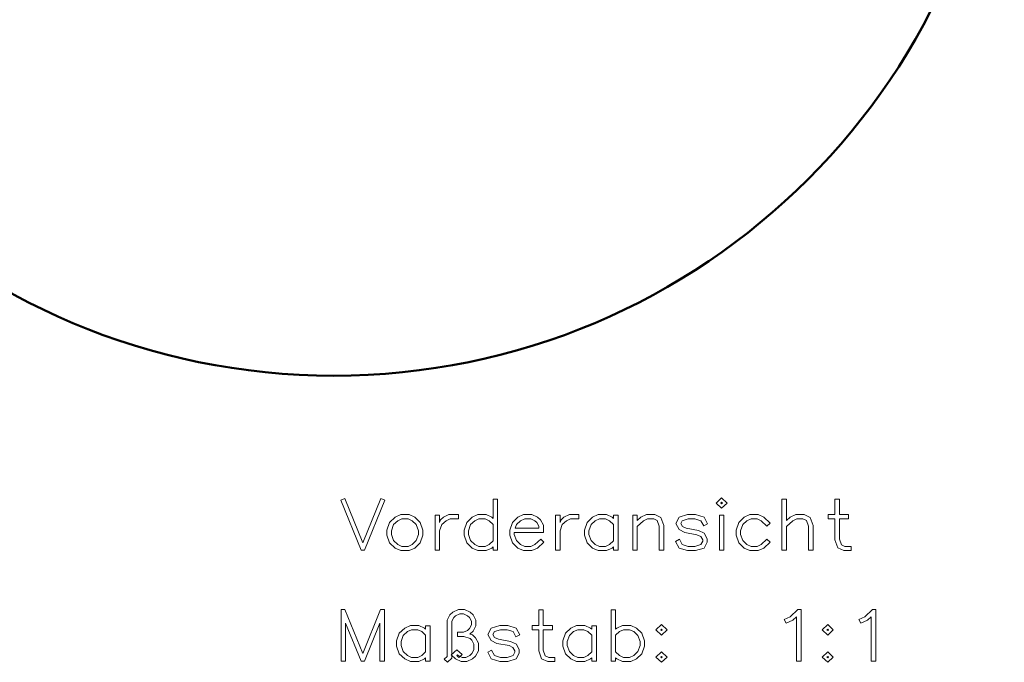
# Model space of a CAD drawing. Extents: x 30 to 349, y 50 to 262.
# Tile 2 of 5: x 91 to 157, y 50 to 93. Entities that reach past the tile are written whole.
import ezdxf

# ---------------------------------------------------------------- set-up
doc = ezdxf.new("R2010")
doc.units = 0

msp = doc.modelspace()

# ---------------------------------------------------------------- linework, layer by layer
at = {"color": 3, "lineweight": 13}
for points in [[(115.123543, 60.825581), (113.760292, 57.459412), (113.528923, 57.459412), (112.165672, 60.825581), (112.437866, 60.93446), (113.644608, 57.960709), (114.849083, 60.93446)], [(122.692894, 57.459412), (122.391205, 57.459412), (122.391205, 57.681705), (122.305008, 57.600048), (121.928474, 57.427654), (121.368202, 57.427654), (120.989395, 57.600048), (120.621925, 57.947098), (120.44046, 58.462006), (120.44046, 58.811325), (120.621925, 59.326229), (120.987122, 59.675549), (121.368202, 59.850208), (121.928474, 59.850208), (122.307281, 59.675549), (122.391205, 59.593891), (122.391205, 60.889095), (122.692894, 60.889095)], [(138.106049, 60.623703), (137.729507, 60.272114), (137.35524, 60.623703), (137.729507, 60.977558)], [(143.863007, 57.459412), (143.561325, 57.459412), (143.561325, 59.072178), (143.427505, 59.450985), (143.187057, 59.566669), (142.774231, 59.566669), (142.502029, 59.435108), (142.073318, 59.035885), (142.073318, 57.459412), (141.773895, 57.459412), (141.773895, 60.889095), (142.073318, 60.889095), (142.073318, 59.439644), (142.320572, 59.675549), (142.699371, 59.850208), (143.261917, 59.850208), (143.672485, 59.657402), (143.863007, 59.117546)], [(146.412598, 57.427654), (145.936249, 57.427654), (145.523422, 57.613655), (145.335144, 58.155781), (145.335144, 59.566669), (144.883759, 59.566669), (144.883759, 59.850208), (145.335144, 59.850208), (145.335144, 60.889095), (145.636841, 60.889095), (145.636841, 59.850208), (146.249268, 59.850208), (146.249268, 59.566669), (145.636841, 59.566669), (145.636841, 58.198879), (145.77066, 57.820072), (146.008835, 57.708927), (146.412598, 57.708927)], [(137.679611, 60.625969), (137.731781, 60.576069), (137.779419, 60.625969), (137.729507, 60.671337)], [(117.684464, 58.462006), (117.502998, 57.947098), (117.13327, 57.600048), (116.756729, 57.427654), (116.196457, 57.427654), (115.81765, 57.600048), (115.45018, 57.947098), (115.268715, 58.462006), (115.268715, 58.811325), (115.45018, 59.326229), (115.815384, 59.675549), (116.196457, 59.850208), (116.756729, 59.850208), (117.135536, 59.675549), (117.502998, 59.326229), (117.684464, 58.811325)], [(117.382782, 58.5051), (117.382782, 58.765957), (117.23761, 59.171986), (116.954071, 59.435108), (116.684143, 59.566669), (116.269043, 59.566669), (115.996841, 59.435108), (115.713303, 59.171986), (115.570404, 58.765957), (115.570404, 58.5051), (115.713303, 58.101341), (115.996841, 57.838219), (116.269043, 57.708927), (116.684143, 57.708927), (116.954071, 57.838219), (117.23761, 58.101341)], [(120.070724, 59.566669), (119.50592, 59.566669), (119.233719, 59.435108), (118.95018, 59.171986), (118.805008, 58.765957), (118.805008, 57.459412), (118.505592, 57.459412), (118.505592, 59.816185), (118.805008, 59.816185), (118.805008, 59.323959), (118.868523, 59.500889), (119.052254, 59.675549), (119.431061, 59.850208), (120.070724, 59.850208)], [(122.391205, 58.083195), (122.391205, 59.190132), (122.125816, 59.435108), (121.855888, 59.566669), (121.440788, 59.566669), (121.168587, 59.435108), (120.885048, 59.171986), (120.742149, 58.765957), (120.742149, 58.5051), (120.885048, 58.101341), (121.168587, 57.838219), (121.440788, 57.708927), (121.855888, 57.708927), (122.125816, 57.838219)], [(125.766449, 58.645737), (123.815704, 58.645737), (123.815704, 58.5051), (123.958611, 58.101341), (124.242149, 57.838219), (124.514343, 57.708927), (124.929443, 57.708927), (125.199371, 57.838219), (125.58725, 58.203419), (125.805008, 57.997002), (125.378571, 57.600048), (125.002029, 57.427654), (124.441757, 57.427654), (124.06295, 57.600048), (123.69548, 57.947098), (123.514023, 58.462006), (123.514023, 58.811325), (123.69548, 59.326229), (124.060684, 59.675549), (124.441757, 59.850208), (125.002029, 59.850208), (125.378571, 59.675549), (125.578178, 59.489548), (125.766449, 59.131157)], [(125.464767, 58.931545), (125.464767, 59.058571), (125.328667, 59.314888), (125.199371, 59.435108), (124.929443, 59.566669), (124.514343, 59.566669), (124.242149, 59.435108), (123.958611, 59.171986), (123.87468, 58.931545)], [(128.15271, 59.566669), (127.587898, 59.566669), (127.315704, 59.435108), (127.032166, 59.171986), (126.886993, 58.765957), (126.886993, 57.459412), (126.587578, 57.459412), (126.587578, 59.816185), (126.886993, 59.816185), (126.886993, 59.323959), (126.950508, 59.500889), (127.134239, 59.675549), (127.513046, 59.850208), (128.15271, 59.850208)], [(130.774872, 57.459412), (130.47319, 57.459412), (130.47319, 57.681705), (130.386993, 57.600048), (130.010452, 57.427654), (129.45018, 57.427654), (129.071381, 57.600048), (128.703903, 57.947098), (128.522446, 58.462006), (128.522446, 58.811325), (128.703903, 59.326229), (129.069107, 59.675549), (129.45018, 59.850208), (130.010452, 59.850208), (130.389267, 59.675549), (130.47319, 59.593891), (130.47319, 59.816185), (130.774872, 59.816185)], [(130.47319, 58.083195), (130.47319, 59.190132), (130.207794, 59.435108), (129.937866, 59.566669), (129.522766, 59.566669), (129.25058, 59.435108), (128.967041, 59.171986), (128.824127, 58.765957), (128.824127, 58.5051), (128.967041, 58.101341), (129.25058, 57.838219), (129.522766, 57.708927), (129.937866, 57.708927), (130.207794, 57.838219)], [(133.848434, 57.459412), (133.546753, 57.459412), (133.546753, 59.072178), (133.412918, 59.450985), (133.172485, 59.566669), (132.759644, 59.566669), (132.487442, 59.435108), (132.058731, 59.035885), (132.058731, 57.459412), (131.759323, 57.459412), (131.759323, 59.816185), (132.058731, 59.816185), (132.058731, 59.439644), (132.305984, 59.675549), (132.684784, 59.850208), (133.24733, 59.850208), (133.657898, 59.657402), (133.848434, 59.117546)], [(136.758667, 57.990196), (136.556793, 57.600048), (135.980637, 57.427654), (135.447586, 57.427654), (134.875977, 57.600048), (134.637802, 58.049171), (134.898666, 58.194344), (135.091461, 57.838219), (135.49295, 57.708927), (135.935272, 57.708927), (136.339035, 57.838219), (136.459259, 58.060513), (136.459259, 58.142174), (136.334503, 58.375809), (136.071381, 58.498299), (135.25705, 58.650272), (134.871445, 58.836273), (134.651413, 59.249107), (134.875977, 59.675549), (135.447586, 59.850208), (135.980637, 59.850208), (136.556793, 59.675549), (136.788162, 59.221886), (136.529572, 59.081253), (136.339035, 59.435108), (135.935272, 59.566669), (135.49295, 59.566669), (135.091461, 59.435108), (134.989395, 59.249107), (135.093735, 59.051765), (135.359131, 58.927006), (136.171173, 58.775032), (136.559067, 58.591297), (136.758667, 58.21022)], [(137.879211, 57.459412), (137.579803, 57.459412), (137.579803, 59.816185), (137.879211, 59.816185)], [(140.991333, 57.997002), (140.564896, 57.600048), (140.188354, 57.427654), (139.628082, 57.427654), (139.249268, 57.600048), (138.881805, 57.947098), (138.700348, 58.462006), (138.700348, 58.811325), (138.881805, 59.326229), (139.247009, 59.675549), (139.628082, 59.850208), (140.188354, 59.850208), (140.564896, 59.675549), (140.993607, 59.27179), (140.773575, 59.072178), (140.385696, 59.435108), (140.115768, 59.566669), (139.700668, 59.566669), (139.428467, 59.435108), (139.144928, 59.171986), (139.002029, 58.765957), (139.002029, 58.5051), (139.144928, 58.101341), (139.428467, 57.838219), (139.700668, 57.708927), (140.115768, 57.708927), (140.385696, 57.838219), (140.773575, 58.203419)], [(115.094055, 50.010609), (114.79464, 50.010609), (114.79464, 52.562454), (113.760292, 50.010609), (113.528923, 50.010609), (112.49231, 52.562454), (112.49231, 50.010609), (112.192894, 50.010609), (112.192894, 53.472046), (112.444672, 53.472046), (113.644608, 50.511906), (114.842278, 53.472046), (115.094055, 53.472046)], [(121.404495, 50.693371), (121.216225, 50.337246), (121.016609, 50.151245), (120.637802, 49.978851), (120.240852, 49.978851), (119.862045, 50.151245), (119.578506, 50.423439), (119.950508, 50.775028), (120.306633, 50.450661), (120.084335, 50.241978), (119.950508, 50.373539), (120.002678, 50.423439), (120.041237, 50.389416), (120.311165, 50.260124), (120.565216, 50.260124), (120.837418, 50.389416), (120.964439, 50.509636), (121.102806, 50.763687), (121.102806, 51.153835), (120.962173, 51.405617), (120.846489, 51.521301), (120.417778, 51.655132), (120.002678, 51.655132), (120.002678, 51.943207), (120.404167, 51.943207), (120.674095, 52.072502), (120.803391, 52.192722), (120.939491, 52.446774), (120.939491, 52.682674), (120.801125, 52.936726), (120.674095, 53.056946), (120.404167, 53.186241), (120.150116, 53.186241), (119.877922, 53.056946), (119.753166, 52.936726), (119.614799, 52.682674), (119.614799, 50.21022), (119.328987, 49.944828), (119.108963, 50.14444), (119.31311, 50.328171), (119.31311, 52.750725), (119.499115, 53.111385), (119.698723, 53.29512), (120.07753, 53.472046), (120.474487, 53.472046), (120.853294, 53.29512), (121.052902, 53.111385), (121.241173, 52.750725), (121.241173, 52.376453), (121.052902, 52.018063), (120.853294, 51.832062), (120.839684, 51.825256), (121.005272, 51.773083), (121.216225, 51.580276), (121.404495, 51.221886)], [(126.537674, 49.978851), (126.061333, 49.978851), (125.648499, 50.164852), (125.460228, 50.706978), (125.460228, 52.117867), (125.008835, 52.117867), (125.008835, 52.401405), (125.460228, 52.401405), (125.460228, 53.440292), (125.761917, 53.440292), (125.761917, 52.401405), (126.374359, 52.401405), (126.374359, 52.117867), (125.761917, 52.117867), (125.761917, 50.750076), (125.895744, 50.371269), (126.133919, 50.260124), (126.537674, 50.260124)], [(132.55777, 51.013203), (132.376297, 50.498295), (132.006561, 50.151245), (131.630035, 49.978851), (131.069763, 49.978851), (130.690948, 50.151245), (130.604752, 50.232903), (130.604752, 50.010609), (130.305328, 50.010609), (130.305328, 53.440292), (130.604752, 53.440292), (130.604752, 52.145088), (130.688675, 52.226746), (131.069763, 52.401405), (131.630035, 52.401405), (132.008835, 52.226746), (132.376297, 51.877426), (132.55777, 51.362522)], [(143.062302, 50.010609), (142.76062, 50.010609), (142.76062, 52.98436), (142.51564, 52.748459), (142.071045, 52.546577), (141.921341, 52.793823), (142.334183, 52.988899), (142.849091, 53.472046), (143.062302, 53.472046)], [(148.070724, 50.010609), (147.769043, 50.010609), (147.769043, 52.98436), (147.524063, 52.748459), (147.079483, 52.546577), (146.929779, 52.793823), (147.342606, 52.988899), (147.857513, 53.472046), (148.070724, 53.472046)], [(118.167618, 50.010609), (117.865929, 50.010609), (117.865929, 50.232903), (117.779732, 50.151245), (117.403198, 49.978851), (116.842926, 49.978851), (116.464119, 50.151245), (116.096649, 50.498295), (115.915184, 51.013203), (115.915184, 51.362522), (116.096649, 51.877426), (116.461845, 52.226746), (116.842926, 52.401405), (117.403198, 52.401405), (117.782005, 52.226746), (117.865929, 52.145088), (117.865929, 52.367382), (118.167618, 52.367382)], [(124.151413, 50.541393), (123.949532, 50.151245), (123.373383, 49.978851), (122.840332, 49.978851), (122.268715, 50.151245), (122.030548, 50.600368), (122.291397, 50.745541), (122.484207, 50.389416), (122.885696, 50.260124), (123.328018, 50.260124), (123.731781, 50.389416), (123.851997, 50.61171), (123.851997, 50.693371), (123.727242, 50.927006), (123.464119, 51.049496), (122.649796, 51.201469), (122.264183, 51.38747), (122.044159, 51.800304), (122.268715, 52.226746), (122.840332, 52.401405), (123.373383, 52.401405), (123.949532, 52.226746), (124.180901, 51.773083), (123.922318, 51.63245), (123.731781, 51.986305), (123.328018, 52.117867), (122.885696, 52.117867), (122.484207, 51.986305), (122.382133, 51.800304), (122.486473, 51.602962), (122.751869, 51.478203), (123.563919, 51.326229), (123.951805, 51.142494), (124.151413, 50.761417)], [(129.320892, 50.010609), (129.019196, 50.010609), (129.019196, 50.232903), (128.933014, 50.151245), (128.556473, 49.978851), (127.996201, 49.978851), (127.617386, 50.151245), (127.249924, 50.498295), (127.068459, 51.013203), (127.068459, 51.362522), (127.249924, 51.877426), (127.61512, 52.226746), (127.996201, 52.401405), (128.556473, 52.401405), (128.935272, 52.226746), (129.019196, 52.145088), (129.019196, 52.367382), (129.320892, 52.367382)], [(134.066193, 52.106525), (133.691925, 51.75267), (133.315384, 52.106525), (133.691925, 52.458115)], [(145.221741, 52.106525), (144.847458, 51.75267), (144.470917, 52.106525), (144.847458, 52.458115)], [(117.865929, 50.634392), (117.865929, 51.741329), (117.60054, 51.986305), (117.330612, 52.117867), (116.915512, 52.117867), (116.643311, 51.986305), (116.359772, 51.723183), (116.216873, 51.317154), (116.216873, 51.056297), (116.359772, 50.652538), (116.643311, 50.389416), (116.915512, 50.260124), (117.330612, 50.260124), (117.60054, 50.389416)], [(129.019196, 50.634392), (129.019196, 51.741329), (128.753815, 51.986305), (128.483887, 52.117867), (128.068787, 52.117867), (127.796585, 51.986305), (127.513046, 51.723183), (127.370148, 51.317154), (127.370148, 51.056297), (127.513046, 50.652538), (127.796585, 50.389416), (128.068787, 50.260124), (128.483887, 50.260124), (128.753815, 50.389416)], [(132.256073, 51.056297), (132.256073, 51.317154), (132.110901, 51.723183), (131.827362, 51.986305), (131.557434, 52.117867), (131.142334, 52.117867), (130.870148, 51.986305), (130.604752, 51.741329), (130.604752, 50.636662), (130.870148, 50.389416), (131.142334, 50.260124), (131.557434, 50.260124), (131.827362, 50.389416), (132.110901, 50.652538)], [(133.644287, 52.104256), (133.691925, 52.058891), (133.741821, 52.104256), (133.691925, 52.15416)], [(144.799835, 52.104256), (144.847458, 52.058891), (144.897369, 52.104256), (144.847458, 52.15416)], [(134.066193, 50.269196), (133.691925, 49.926682), (133.315384, 50.269196), (133.691925, 50.623051)], [(133.644287, 50.269196), (133.691925, 50.219292), (133.741821, 50.269196), (133.691925, 50.31683)], [(145.221741, 50.269196), (144.847458, 49.926682), (144.470917, 50.269196), (144.847458, 50.623051)], [(144.799835, 50.269196), (144.847458, 50.219292), (144.897369, 50.269196), (144.847458, 50.31683)]]:
    msp.add_lwpolyline(points, close=True, dxfattribs=at)
at = {"color": 21, "lineweight": 50}
msp.add_circle((111.700668, 114.175224), 45, dxfattribs=at)

doc.saveas('drawing.dxf')
